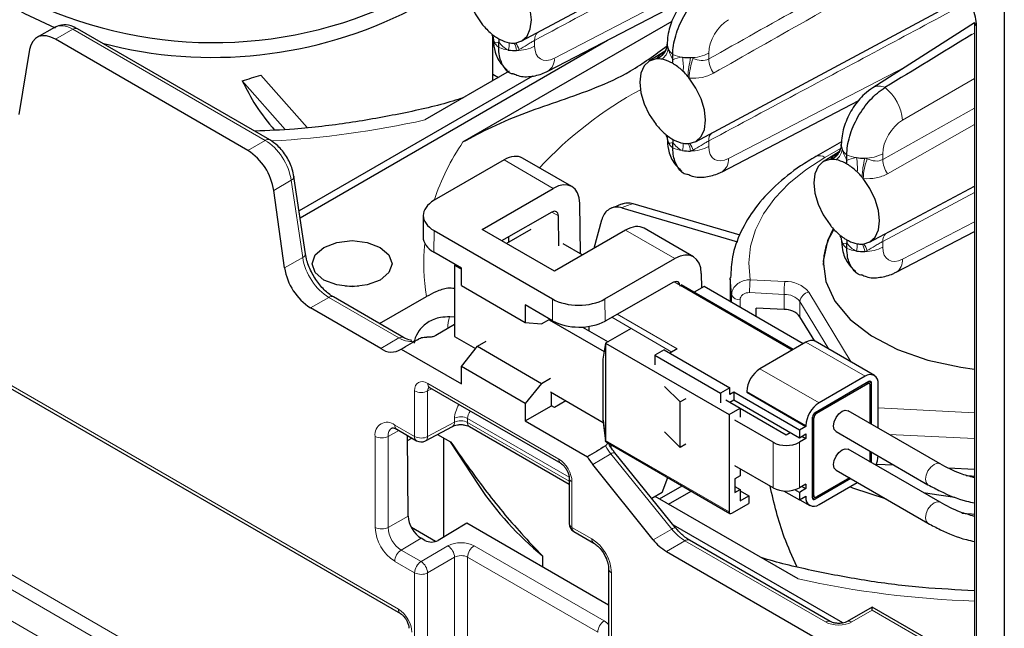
# Paper-space layout 'Blatt4' of a CAD drawing. Header units: millimetres. Extents: x 5 to 418, y 2 to 292.
# Tile 52 of 77: x 256 to 282, y 114 to 131. Entities that reach past the tile are written whole.
import ezdxf

# ---------------------------------------------------------------- set-up
doc = ezdxf.new("R2010")
doc.units = ezdxf.units.MM

psp = doc.layouts.new('Blatt4')

# ---------------------------------------------------------------- linework, layer by layer
at = {"color": 7, "linetype": 'Continuous', "lineweight": 25}
for p, q in [((282.177, 198.812), (282.177, 111.398)), ((269.178, 130.05), (275.891, 133.643)), ((269.896, 129.245), (273.582, 131.155)), ((273.863, 127.346), (280.575, 130.939)), ((256.611, 130.421), (256.143, 130.151)), ((262.412, 127.395), (257.234, 130.384)), ((267.607, 127.339), (273.236, 130.589)), ((281.372, 130.548), (278.638, 128.8)), ((281.372, 130.55), (281.372, 111.91)), ((268.411, 128.987), (268.411, 130.172)), ((261.82, 127.113), (256.643, 130.102)), ((263.224, 125.299), (271.498, 130.075)), ((268.57, 129.886), (268.57, 130.033)), ((273.103, 129.933), (273.105, 129.972)), ((255.946, 129.829), (255.654, 128.081)), ((273.051, 129.783), (272.613, 129.511)), ((273.07, 129.816), (273.081, 129.841)), ((273.255, 129.548), (273.255, 129.695)), ((263.419, 127.727), (262.172, 129.14)), ((269.475, 129.111), (263.197, 125.487)), ((268.854, 129.243), (266.582, 127.931)), ((268.411, 129.165), (268.565, 129.076)), ((262.826, 127.674), (261.665, 128.988)), ((274.58, 126.54), (278.266, 128.451)), ((273.255, 127.182), (273.255, 127.328)), ((277.794, 127.347), (277.101, 126.947)), ((277.788, 127.229), (277.79, 127.268)), ((277.736, 127.078), (277.298, 126.806)), ((277.754, 127.111), (277.765, 127.137)), ((277.94, 126.844), (277.94, 126.99)), ((268.713, 126.856), (266.833, 125.77)), ((270.54, 126.139), (269.211, 126.906)), ((263.367, 124.332), (263.06, 126.409)), ((278.548, 124.642), (281.372, 126.154)), ((262.809, 123.951), (262.516, 126.036)), ((268.123, 124.985), (270.039, 126.09)), ((270.772, 124.333), (270.752, 125.686)), ((272.18, 125.684), (275.061, 124.837)), ((266.54, 125.365), (266.535, 124.78)), ((270.003, 125.454), (268.645, 124.684)), ((270.186, 124.549), (270.18, 125.35)), ((271.883, 125.571), (275, 124.654)), ((271.136, 124.479), (271.346, 125.249)), ((266.833, 124.954), (270.015, 123.117)), ((270.068, 123.862), (268.123, 124.985)), ((269.431, 124.984), (268.777, 124.607)), ((271.983, 124.968), (270.068, 123.862)), ((273.811, 124.251), (272.481, 125.018)), ((279.265, 123.836), (281.372, 124.928)), ((268.832, 124.79), (268.831, 124.638)), ((270.292, 124.61), (270.828, 124.301)), ((277.94, 124.477), (277.94, 124.624)), ((267.564, 123.947), (266.828, 124.372)), ((267.405, 124.039), (267.381, 124.025)), ((267.381, 124.025), (267.564, 123.92)), ((267.381, 124.025), (267.381, 122.106)), ((271.429, 123.117), (273.309, 124.202)), ((267.564, 123.478), (267.564, 123.947)), ((274.022, 123.798), (274.028, 123.413)), ((273.274, 123.566), (271.433, 122.522)), ((276.496, 121.756), (273.483, 123.496)), ((274.838, 123.224), (274.801, 123.683)), ((274.801, 123.657), (274.801, 123.048)), ((267.564, 123.478), (269.284, 122.485)), ((274.098, 123.454), (273.827, 123.297)), ((276.767, 121.913), (274.098, 123.454)), ((266.011, 122.079), (264.122, 123.17)), ((265.365, 122.452), (266.625, 123.18)), ((265.394, 121.783), (263.505, 122.874)), ((269.284, 122.954), (269.284, 122.485)), ((270.019, 122.53), (269.284, 122.954)), ((275.5, 122.644), (275.5, 122.869)), ((276.25, 122.831), (275.5, 122.869)), ((267.381, 122.43), (266.879, 122.136)), ((267.381, 122.627), (267.25, 122.634)), ((269.284, 122.485), (269.723, 122.443)), ((269.723, 122.443), (269.95, 122.57)), ((269.925, 122.556), (271.41, 121.699)), ((277.076, 121.985), (276.678, 122.639)), ((252.639, 122.322), (265.927, 114.651)), ((270.829, 122.361), (271.517, 121.964)), ((271.005, 122.26), (271.005, 122.38)), ((272.136, 122.321), (271.447, 121.923)), ((267.381, 122.106), (267.945, 121.78)), ((267.995, 121.843), (268.229, 121.983)), ((271.447, 121.923), (271.376, 121.494)), ((271.447, 121.923), (274.77, 120.004)), ((271.447, 121.923), (271.447, 119.31)), ((276.838, 121.954), (275.601, 121.239)), ((278.679, 121.06), (277.088, 121.978)), ((265.941, 121.767), (267.564, 120.83)), ((267.564, 121.3), (267.995, 121.843)), ((267.995, 121.843), (269.723, 120.846)), ((273.02, 121.75), (272.772, 121.607)), ((273.02, 121.75), (274.788, 120.729)), ((273.373, 121.77), (273.179, 121.658)), ((271.376, 121.494), (271.376, 119.865)), ((272.772, 121.607), (274.54, 120.586)), ((272.772, 121.607), (272.772, 121.341)), ((267.564, 120.83), (267.564, 121.3)), ((269.284, 120.307), (267.564, 121.3)), ((269.723, 120.846), (269.284, 120.307)), ((269.723, 120.846), (269.961, 120.984)), ((278.535, 120.892), (277.086, 120.055)), ((278.429, 121.035), (277.192, 120.321)), ((278.55, 120.836), (278.494, 120.868)), ((278.606, 119.745), (278.606, 120.851)), ((266.711, 120.731), (270.24, 118.694)), ((269.961, 120.616), (271.384, 119.795)), ((269.99, 120.245), (269.987, 120.602)), ((273.45, 120.344), (273.03, 120.764)), ((274.788, 120.729), (274.54, 120.586)), ((274.54, 120.586), (274.54, 120.321)), ((274.788, 120.545), (274.788, 120.729)), ((274.894, 120.607), (274.788, 120.545)), ((276.662, 119.586), (274.894, 120.607)), ((274.894, 120.607), (274.894, 120.402)), ((275.247, 120.627), (275.247, 120.607)), ((275.247, 120.607), (276.838, 119.688)), ((278.5, 120.831), (277.121, 120.035)), ((278.571, 119.765), (278.571, 120.79)), ((278.783, 119.643), (278.783, 120.831)), ((269.284, 120.307), (269.284, 119.837)), ((270.373, 120.379), (270.068, 120.199)), ((273.603, 120.433), (273.45, 120.344)), ((273.45, 119.12), (273.45, 120.344)), ((274.682, 120.402), (275.071, 120.178)), ((274.788, 120.341), (274.894, 120.402)), ((274.894, 120.402), (276.662, 119.382)), ((269.284, 119.837), (269.99, 120.245)), ((270.068, 120.199), (269.99, 120.245)), ((274.77, 120.004), (275.071, 120.178)), ((275.071, 120.178), (275.071, 119.933)), ((275.071, 120.178), (276.308, 119.463)), ((280.448, 118.682), (277.973, 120.11)), ((269.284, 119.837), (270.957, 118.871)), ((271.377, 119.853), (271.446, 119.29)), ((274.77, 120.004), (274.77, 117.391)), ((275.954, 119.259), (274.929, 119.851)), ((277.015, 117.769), (277.015, 119.933)), ((277.05, 117.83), (277.05, 119.913)), ((265.824, 119.61), (266.357, 119.302)), ((266.601, 119.298), (267.326, 119.689)), ((267.784, 119.682), (270.469, 118.132)), ((273.45, 119.12), (273.03, 119.539)), ((276.308, 119.463), (276.414, 119.525)), ((276.838, 119.688), (276.662, 119.586)), ((276.662, 119.586), (276.662, 119.382)), ((276.838, 119.708), (276.838, 119.688)), ((277.648, 119.547), (280.123, 118.119)), ((266.134, 117.269), (266.118, 119.44)), ((266.119, 119.307), (266.234, 119.373)), ((266.923, 119.472), (267.275, 119.269)), ((267.088, 119.376), (267.088, 116.711)), ((267.263, 119.275), (268.035, 118.095)), ((271.447, 119.29), (271.446, 119.296)), ((271.461, 119.268), (274.791, 117.346)), ((276.662, 119.382), (276.838, 119.484)), ((276.838, 119.361), (276.662, 119.259)), ((276.732, 119.423), (276.838, 119.361)), ((276.838, 119.484), (276.838, 119.361)), ((273.603, 119.208), (273.45, 119.12)), ((280.448, 117.645), (277.973, 119.073)), ((278.571, 118.728), (278.571, 119.015)), ((278.606, 118.708), (278.606, 118.994)), ((273.332, 116.957), (271.695, 118.979)), ((272.728, 116.638), (271.099, 118.665)), ((275.954, 118.035), (274.929, 118.626)), ((275.071, 118.545), (275.071, 118.361)), ((277.648, 118.51), (280.123, 117.082)), ((278.733, 118.674), (279.201, 118.651)), ((280.669, 118.577), (281.372, 118.541)), ((270.469, 118.298), (270.469, 117.073)), ((272.97, 117.912), (273.121, 118.309)), ((275.071, 118.361), (274.929, 118.279)), ((274.929, 118.279), (274.929, 117.912)), ((278.044, 118.282), (277.086, 117.728)), ((278.009, 118.302), (277.121, 117.79)), ((272.898, 117.737), (273.506, 118.087)), ((273.142, 117.596), (273.75, 117.947)), ((274.929, 118.075), (275.071, 117.994)), ((274.929, 117.912), (275.071, 117.994)), ((275.071, 117.994), (275.071, 117.687)), ((275.071, 117.953), (275.3, 117.82)), ((276.237, 117.953), (276.662, 117.708)), ((276.662, 117.912), (276.539, 117.983)), ((276.838, 118.137), (276.662, 118.035)), ((276.838, 118.014), (276.662, 117.912)), ((276.732, 118.075), (276.838, 118.014)), ((276.838, 118.137), (276.838, 118.014)), ((277.192, 117.585), (278.221, 118.18)), ((272.97, 117.912), (272.69, 117.75)), ((276.63, 115.583), (272.783, 117.803)), ((275.071, 117.687), (275.3, 117.82)), ((275.3, 117.82), (275.3, 117.616)), ((276.662, 117.912), (276.662, 117.708)), ((276.662, 117.708), (276.838, 117.81)), ((276.674, 117.715), (276.942, 117.561)), ((276.838, 117.81), (276.838, 117.79)), ((277.015, 117.817), (277.071, 117.785)), ((274.841, 117.351), (275.3, 117.616)), ((266.867, 116.592), (266.219, 116.966)), ((267.71, 117.083), (266.939, 116.622)), ((271.529, 114.878), (267.71, 117.083)), ((277.832, 114.399), (273.273, 117.031)), ((266.585, 116.618), (266.479, 116.68)), ((270.594, 116.856), (271.127, 116.549)), ((277.494, 114.439), (273.706, 116.625)), ((269.75, 116.207), (269.75, 115.906)), ((273.082, 116.325), (282.124, 111.105)), ((271.529, 115.852), (271.529, 113.402)), ((278.623, 114.827), (277.951, 114.439)), ((281.372, 113.24), (278.623, 114.827))]:
    psp.add_line(p, q, dxfattribs=at)
at = {"color": 7, "linetype": 'Continuous', "lineweight": 18}
for p, q in [((270.067, 129.596), (274.832, 132.067)), ((281.431, 130.468), (281.431, 111.829)), ((257.109, 130.371), (256.643, 130.102)), ((262.287, 127.382), (257.109, 130.371)), ((281.372, 130.271), (281.303, 130.227)), ((281.303, 130.227), (281.372, 130.267)), ((269.537, 130.073), (269.537, 129.918)), ((274.222, 129.727), (274.222, 129.572)), ((274.752, 126.892), (279.517, 129.362)), ((281.372, 129.043), (279.436, 127.925)), ((278.906, 126.868), (281.372, 128.252)), ((281.372, 127.811), (279.031, 126.484)), ((261.82, 127.113), (262.287, 127.382)), ((274.222, 127.369), (274.222, 127.214)), ((277.771, 127.165), (277.351, 126.923)), ((278.906, 127.022), (278.906, 126.868)), ((270.039, 126.09), (268.713, 126.856)), ((262.987, 126.308), (262.516, 126.036)), ((263.294, 124.231), (262.987, 126.308)), ((281.372, 125.982), (278.906, 124.664)), ((270.18, 125.35), (270.002, 125.453)), ((279.436, 124.188), (281.372, 125.191)), ((266.833, 124.954), (266.828, 124.372)), ((273.309, 124.202), (271.983, 124.968)), ((278.906, 124.664), (278.906, 124.51)), ((262.809, 123.951), (263.294, 124.231)), ((276.467, 121.739), (273.289, 123.574)), ((275.341, 123.634), (276.272, 123.587)), ((274.838, 123.027), (274.838, 123.224)), ((276.25, 123.239), (275.319, 123.286)), ((276.25, 122.831), (276.25, 123.239)), ((276.914, 123.299), (278.057, 121.419)), ((263.997, 123.157), (263.505, 122.874)), ((265.886, 122.067), (263.997, 123.157)), ((270.019, 122.53), (270.015, 123.117)), ((271.429, 123.117), (271.433, 122.522)), ((275.065, 123.095), (275.065, 122.896)), ((277.458, 121.765), (276.678, 123.047)), ((276.678, 122.639), (276.678, 123.047)), ((271.754, 122.705), (273.373, 121.77)), ((252.588, 122.437), (265.875, 114.766)), ((273.232, 121.688), (271.612, 122.624)), ((265.394, 121.783), (265.886, 122.067)), ((278.429, 121.035), (276.838, 121.954)), ((275.601, 121.239), (277.192, 120.321)), ((266.659, 120.846), (270.188, 118.808)), ((278.5, 120.831), (278.465, 120.851)), ((278.606, 120.851), (278.535, 120.892)), ((266.305, 119.417), (266.305, 120.641)), ((266.766, 120.699), (266.656, 120.64)), ((266.656, 120.64), (266.656, 119.415)), ((276.838, 119.708), (275.247, 120.627)), ((277.086, 120.055), (277.121, 120.035)), ((278.783, 120.186), (281.372, 120.056)), ((266.656, 119.415), (267.382, 119.805)), ((267.382, 119.805), (267.382, 119.905)), ((270.466, 118.324), (267.732, 119.903)), ((267.732, 119.903), (267.732, 119.796)), ((267.732, 119.796), (270.469, 118.216)), ((271.376, 119.865), (271.446, 119.296)), ((277.05, 119.913), (277.015, 119.933)), ((265.881, 119.577), (265.595, 119.418)), ((265.772, 119.725), (266.305, 119.417)), ((265.245, 116.97), (265.245, 119.42)), ((265.595, 119.418), (265.595, 116.969)), ((271.447, 119.31), (274.77, 117.391)), ((275.954, 118.035), (275.954, 119.259)), ((276.662, 119.259), (276.662, 118.035)), ((281.372, 119.358), (279.076, 119.474)), ((271.558, 119.212), (271.546, 119.199)), ((271.595, 119.19), (271.596, 119.121)), ((271.589, 118.948), (271.099, 118.665)), ((273.226, 116.926), (271.589, 118.948)), ((270.542, 118.196), (270.542, 116.971)), ((276.821, 117.8), (276.838, 117.79)), ((277.015, 117.851), (277.05, 117.83)), ((277.015, 117.769), (277.086, 117.728)), ((266.134, 117.269), (265.595, 116.969)), ((270.542, 116.971), (271.075, 116.663)), ((272.728, 116.638), (273.226, 116.926)), ((253.661, 116.735), (266.155, 109.522)), ((266.479, 116.68), (265.946, 116.362)), ((273.581, 116.613), (273.082, 116.325)), ((277.369, 114.426), (273.581, 116.613)), ((266.155, 109.117), (253.487, 116.43)), ((265.946, 116.362), (266.479, 116.054)), ((266.479, 116.054), (267.205, 116.473)), ((267.906, 116.476), (271.41, 114.453)), ((267.382, 116.166), (266.656, 115.747)), ((267.382, 108.613), (267.382, 116.166)), ((271.237, 114.148), (267.732, 116.172)), ((267.732, 116.172), (267.732, 108.612)), ((252.761, 116.012), (266.049, 108.341)), ((266.305, 115.749), (265.772, 116.057)), ((266.305, 108.196), (266.305, 115.749)), ((266.656, 115.747), (266.656, 108.194)), ((271.603, 115.75), (271.603, 113.3)), ((278.623, 114.742), (278.076, 114.426)), ((281.372, 113.155), (278.623, 114.742))]:
    psp.add_line(p, q, dxfattribs=at)
at = {"color": 7, "linetype": 'Continuous', "lineweight": 25, "flags": 128}
for points in [[(268.118, 132.278), (267.937, 132.22), (267.798, 132.09), (267.711, 131.895), (267.681, 131.65), (267.711, 131.37), (267.798, 131.075), (267.937, 130.784), (268.118, 130.517)], [(269.012, 130.001), (269.193, 130.059), (269.332, 130.189), (269.419, 130.384), (269.449, 130.629), (269.419, 130.909), (269.332, 131.204), (269.193, 131.495), (269.012, 131.762)], [(256.642, 130.404), (255.814, 130.787), (255.691, 130.855)], [(256.643, 130.102), (256.52, 130.16), (256.401, 130.192), (256.289, 130.196), (256.188, 130.173), (256.101, 130.123), (256.03, 130.047), (255.978, 129.948), (255.946, 129.829)], [(272.803, 129.574), (272.622, 129.516), (272.483, 129.385), (272.396, 129.191), (272.366, 128.945), (272.396, 128.666), (272.483, 128.37), (272.622, 128.079), (272.803, 127.812)], [(273.696, 127.297), (273.878, 127.354), (274.017, 127.485), (274.104, 127.679), (274.134, 127.925), (274.104, 128.205), (274.017, 128.5), (273.878, 128.791), (273.696, 129.058)], [(277.488, 126.869), (277.306, 126.812), (277.167, 126.681), (277.08, 126.486), (277.05, 126.241), (277.08, 125.961), (277.167, 125.666), (277.306, 125.375), (277.488, 125.108)], [(278.381, 124.592), (278.562, 124.65), (278.701, 124.781), (278.788, 124.975), (278.818, 125.221), (278.788, 125.5), (278.701, 125.796), (278.562, 126.087), (278.381, 126.354)], [(277.574, 125.007), (277.415, 124.679), (277.302, 124.134), (277.37, 123.586), (277.616, 123.056), (278.031, 122.563), (278.601, 122.124), (279.304, 121.754), (280.116, 121.469), (281.007, 121.277), (281.372, 121.229)], [(263.863, 124.504), (264.212, 124.638), (264.623, 124.686), (265.034, 124.638), (265.383, 124.504), (265.616, 124.303), (265.698, 124.065), (265.616, 123.828), (265.383, 123.626), (265.034, 123.492), (264.623, 123.445), (264.212, 123.492), (263.863, 123.626), (263.63, 123.828), (263.548, 124.065), (263.63, 124.303), (263.863, 124.504)], [(264.797, 123.453), (264.623, 123.461), (264.449, 123.453)], [(277.648, 119.547), (277.648, 119.547), (277.598, 119.605), (277.581, 119.696), (277.598, 119.808), (277.648, 119.923), (277.723, 120.023), (277.811, 120.094), (277.898, 120.125), (277.973, 120.11)], [(277.648, 118.51), (277.648, 118.51), (277.598, 118.568), (277.581, 118.659), (277.598, 118.771), (277.648, 118.886), (277.723, 118.986), (277.811, 119.057), (277.898, 119.088), (277.973, 119.073)], [(281.372, 118.34), (281.298, 118.345), (281.154, 118.357)], [(279.007, 117.726), (278.104, 118.027), (278.017, 118.062)], [(280.841, 117.777), (280.175, 117.872), (280.001, 117.903)], [(281.372, 117.319), (281.298, 117.325), (281.033, 117.348)], [(278.623, 114.742), (278.623, 114.778), (278.623, 114.805), (278.623, 114.821), (278.623, 114.827), (278.623, 114.827)]]:
    psp.add_lwpolyline(points, dxfattribs=at)
at = {"color": 7, "linetype": 'Continuous', "lineweight": 18, "flags": 128}
for points in [[(277.351, 126.923), (276.831, 126.587), (276.379, 126.22), (276, 125.826), (275.7, 125.41), (275.481, 124.978), (275.348, 124.534), (275.301, 124.084), (275.341, 123.634)], [(262.987, 126.308), (263.018, 126.329), (263.041, 126.352), (263.056, 126.376), (263.061, 126.4), (263.06, 126.409)], [(263.294, 124.231), (263.325, 124.252), (263.348, 124.275), (263.363, 124.299), (263.368, 124.323), (263.367, 124.332)], [(280.123, 118.119), (280.073, 118.176), (280.056, 118.267), (280.073, 118.379), (280.123, 118.494), (280.197, 118.595), (280.285, 118.665), (280.373, 118.696), (280.448, 118.682), (280.449, 118.681)], [(280.123, 117.082), (280.073, 117.139), (280.056, 117.23), (280.073, 117.342), (280.123, 117.457), (280.197, 117.558), (280.285, 117.628), (280.373, 117.659), (280.448, 117.645), (280.449, 117.644)]]:
    psp.add_lwpolyline(points, dxfattribs=at)
at = {"color": 7, "linetype": 'Continuous', "lineweight": 25}
for centre, radius, start, end in [((260.892, 141.567), 11.555, 245.0626, 297.4229), ((260.873, 141.34), 11.725, 255.3278, 297.0987), ((269.689, 131.769), 2.009, 218.5742, 220.0953), ((269.587, 131.681), 1.874, 220.0477, 225.8217), ((281.468, 130.557), 0.0962, 184.1596, 247.1613), ((269.341, 131.42), 1.516, 225.5941, 237.1599), ((268.682, 130.147), 0.262, 176.3402, 205.1674), ((269.017, 130.859), 0.866, 242.019, 258.8274), ((268.961, 130.598), 0.599, 259.2628, 271.6172), ((268.961, 130.514), 0.516, 271.8752, 275.6412), ((273.367, 129.955), 0.262, 176.3392, 205.1679), ((269.02, 131.077), 1.278, 261.3872, 271.3694), ((273.705, 130.886), 1.278, 261.3874, 271.3694), ((272.853, 129.065), 0.511, 91.8527, 95.6505), ((272.854, 128.977), 0.599, 79.2602, 91.62), ((272.798, 128.716), 0.866, 62.0179, 78.8284), ((272.474, 128.155), 1.515, 45.5936, 57.1603), ((272.228, 127.894), 1.874, 40.0471, 45.8223), ((272.135, 127.813), 1.997, 38.5716, 40.1015), ((274.372, 129.064), 2.007, 218.5738, 220.0963), ((274.271, 128.977), 1.874, 220.0475, 225.8219), ((274.026, 128.716), 1.516, 225.594, 237.1599), ((273.367, 127.442), 0.262, 176.3392, 205.1679), ((273.702, 128.155), 0.866, 242.0191, 258.8272), ((273.646, 127.893), 0.599, 259.263, 271.6173), ((273.646, 127.81), 0.516, 271.8752, 275.6412), ((278.051, 127.251), 0.262, 176.3395, 205.1687), ((260.97, 125.8), 1.564, 8.6902, 57.0934), ((273.705, 128.373), 1.278, 261.3874, 271.3694), ((277.538, 126.36), 0.512, 91.8575, 95.6486), ((277.538, 126.273), 0.599, 79.2607, 91.6189), ((277.482, 126.011), 0.866, 62.0179, 78.8284), ((277.158, 125.45), 1.515, 45.5936, 57.1604), ((278.39, 128.182), 1.278, 261.3877, 271.3691), ((276.913, 125.189), 1.874, 40.0471, 45.8223), ((276.819, 125.108), 1.997, 38.5716, 40.1015), ((279.06, 126.362), 2.011, 218.5746, 220.0943), ((279.115, 124.009), 1.814, 147.246, 179.5121), ((278.956, 126.273), 1.874, 220.048, 225.8217), ((278.71, 126.011), 1.516, 225.594, 237.1599), ((278.051, 124.738), 0.262, 176.3395, 205.1687), ((278.387, 125.45), 0.866, 242.019, 258.8272), ((278.33, 125.189), 0.599, 259.263, 271.6173), ((278.33, 125.105), 0.516, 271.8752, 275.6412), ((278.39, 125.669), 1.278, 261.3877, 271.3691), ((264.355, 124.187), 1.564, 188.6903, 237.0934), ((276.268, 122.297), 0.534, 39.8117, 91.8974), ((276.985, 121.749), 0.251, 65.6934, 125.6181), ((265.68, 122.161), 0.473, 232.9405, 303.577), ((276.015, 120.592), 0.768, 122.6052, 177.3946), ((278.567, 120.866), 0.218, 350.786, 129.2038), ((278.528, 120.797), 0.0437, 350.7873, 129.2001), ((278.563, 120.858), 0.0437, 350.7865, 129.2046), ((277.606, 119.674), 0.768, 122.6052, 177.3946), ((277.169, 119.926), 0.154, 122.6048, 177.3945), ((277.204, 119.906), 0.154, 122.607, 177.3936), ((266.482, 119.519), 0.25, 240.0027, 298.2656), ((276.308, 119.942), 0.769, 242.6097, 297.3904), ((272.421, 119.726), 1.695, 210.2751, 218.7365), ((278.079, 118.937), 0.705, 335.3275, 356.4169), ((275.152, 122.833), 8.549, 213.6535, 230.8102), ((276.308, 118.717), 0.769, 242.6097, 297.3904), ((277.054, 117.755), 0.218, 170.7857, 309.2041), ((277.058, 117.762), 0.0437, 170.7873, 309.2002), ((277.094, 117.823), 0.0437, 170.7857, 309.2019), ((274.813, 117.384), 0.0437, 170.7832, 309.2044), ((270.719, 117.073), 0.25, 180, 240.0027), ((273.754, 117.439), 1.302, 217.9789, 238.8936)]:
    psp.add_arc(centre, radius, start, end, dxfattribs=at)
at = {"color": 7, "linetype": 'Continuous', "lineweight": 18}
for centre, radius, start, end in [((257.182, 130.275), 0.12, 64.1447, 127.1682), ((268.052, 130.018), 0.393, 2.5167, 31.8565), ((269.799, 130.095), 0.263, 133.7759, 184.8419), ((268.81, 130.215), 0.407, 206.1668, 233.8723), ((268.981, 130.855), 1.053, 247.041, 261.6922), ((268.34, 129.964), 0.511, 342.933, 5.0689), ((268.409, 129.708), 0.648, 8.1039, 26.663), ((268.301, 129.532), 0.867, 19.8339, 32.8729), ((269.045, 130.881), 1.081, 270.3271, 297.0844), ((272.66, 129.986), 0.446, 293.3457, 353.2383), ((269.684, 129.565), 0.384, 303.4364, 4.6996), ((272.649, 130.012), 0.464, 289.3955, 335.0393), ((272.722, 129.897), 0.411, 306.2808, 352.5882), ((273.495, 130.023), 0.407, 206.1669, 233.8721), ((273.666, 130.664), 1.053, 247.041, 261.6921), ((272.045, 129.351), 1.494, 355.637, 10.4643), ((276.882, 128.898), 3.226, 167.2829, 176.4273), ((275.317, 129.012), 1.621, 159.182, 178.3645), ((273.729, 130.689), 1.081, 270.3271, 297.0842), ((274.988, 129.61), 0.767, 182.8054, 213.276), ((278.804, 128.493), 0.349, 62.4687, 118.4184), ((278.213, 127.834), 1.227, 4.2328, 52.1423), ((277.57, 119.239), 10.831, 118.622, 136.8678), ((261.029, 153.087), 25.761, 273.1927, 282.4473), ((272.737, 127.314), 0.393, 2.5164, 31.8572), ((274.484, 127.391), 0.263, 133.7771, 184.8415), ((262.359, 127.287), 0.12, 64.0633, 127.226), ((272.923, 123.73), 6.425, 145.8213, 161.4969), ((273.495, 127.51), 0.407, 206.1669, 233.8721), ((273.025, 127.259), 0.511, 342.9338, 5.0681), ((273.094, 127.004), 0.648, 8.1034, 26.6632), ((272.986, 126.828), 0.867, 19.8315, 32.8753), ((273.729, 128.177), 1.081, 270.3271, 297.0842), ((277.344, 127.281), 0.446, 293.3451, 353.2385), ((273.666, 128.151), 1.053, 247.041, 261.6921), ((277.205, 126.728), 0.243, 53.2554, 115.4484), ((277.333, 127.308), 0.464, 289.3955, 335.0393), ((277.407, 127.193), 0.411, 306.2813, 352.5877), ((278.18, 127.319), 0.407, 206.1665, 233.8725), ((278.35, 127.96), 1.053, 247.041, 261.6921), ((278.414, 127.985), 1.081, 270.3269, 297.0846), ((274.369, 126.861), 0.384, 303.4362, 4.6998), ((276.729, 126.647), 1.494, 355.637, 10.4643), ((281.566, 126.194), 3.225, 167.2826, 176.4276), ((280.002, 126.307), 1.621, 159.182, 178.3645), ((279.673, 126.905), 0.767, 182.8061, 213.2753), ((277.421, 124.609), 0.393, 2.5168, 31.8568), ((279.169, 124.686), 0.263, 133.7774, 184.8405), ((271.822, 124.065), 5.271, 174.0594, 189.6611), ((278.18, 124.806), 0.407, 206.1665, 233.8725), ((277.709, 124.555), 0.511, 342.9338, 5.0681), ((277.779, 124.3), 0.648, 8.1029, 26.6643), ((277.67, 124.123), 0.868, 19.8363, 32.8705), ((278.35, 125.447), 1.053, 247.041, 261.6921), ((278.414, 125.472), 1.081, 270.3269, 297.0846), ((279.054, 124.156), 0.384, 303.4365, 4.6995), ((278.099, 123.287), 2.78, 172.8219, 180.0107), ((279.03, 123.24), 2.78, 172.8219, 180.0107), ((276.298, 122.786), 0.802, 39.812, 91.8971), ((275.043, 123.319), 0.225, 204.8824, 275.7544), ((276.268, 122.705), 0.534, 39.8117, 91.8974), ((276.961, 123.019), 0.284, 99.4457, 174.32), ((264.069, 123.062), 0.12, 64.0805, 127.2296), ((268.027, 122.361), 0.824, 160.6088, 182.3842), ((265.958, 121.972), 0.119, 62.7101, 127.3629), ((266.778, 120.831), 0.12, 172.7889, 235.8989), ((266.482, 120.984), 0.385, 242.6564, 296.7664), ((265.566, 119.472), 0.326, 50.7968, 189.2139), ((267.257, 119.793), 0.125, 303.6653, 5.5215), ((267.555, 119.561), 0.385, 62.6566, 116.7661), ((267.855, 119.783), 0.124, 173.7719, 234.9159), ((265.837, 119.445), 0.244, 124.393, 186.3514), ((265.895, 119.711), 0.123, 173.7394, 234.9484), ((265.422, 119.762), 0.385, 242.6565, 296.7661), ((266.482, 119.759), 0.385, 242.6564, 296.7664), ((266.428, 119.403), 0.123, 173.7394, 234.9484), ((266.531, 119.403), 0.125, 303.6625, 5.5255), ((271.675, 118.853), 0.127, 80.9173, 132.2845), ((270.308, 118.793), 0.12, 172.8229, 235.758), ((270.595, 118.311), 0.127, 186.7955, 245.4734), ((266.39, 117.023), 1.146, 182.6055, 237.3945), ((265.422, 117.313), 0.385, 242.6565, 296.7661), ((266.356, 117.003), 0.762, 182.6054, 237.3946), ((270.592, 117.084), 0.123, 185.0815, 246.2385), ((270.665, 116.957), 0.123, 173.7394, 234.9484), ((273.312, 116.832), 0.127, 80.913, 132.2888), ((270.458, 115.698), 1.146, 2.6056, 57.3944), ((271.196, 116.649), 0.122, 173.1992, 234.836), ((273.654, 116.514), 0.123, 65.0289, 126.2812), ((266.157, 116.039), 0.385, 123.2297, 177.3476), ((266.986, 116.142), 0.396, 3.5224, 56.4776), ((268.117, 116.154), 0.385, 123.2297, 177.3477), ((266.69, 115.731), 0.385, 123.2297, 177.3476), ((266.26, 115.723), 0.396, 3.5221, 56.4779), ((271.655, 115.865), 0.127, 186.9115, 245.4639), ((266.482, 116.091), 0.385, 242.6564, 296.7664), ((282.224, 141.019), 26.044, 257.5955, 268.1255), ((266.001, 114.754), 0.127, 174.5224, 233.3126), ((271.621, 114.131), 0.385, 123.2297, 177.3477), ((277.442, 114.323), 0.127, 66.7621, 125.4965), ((278.002, 114.323), 0.126, 54.4937, 113.3439)]:
    psp.add_arc(centre, radius, start, end, dxfattribs=at)
for centre, major_axis, ratio, start_param, end_param in [((257.114, 129.557), (-0.505, 0.863), 0.573591, 5.494638, 6.279955), ((274.766, 130.025), (0.39, 0.641), 0.592292, 0.825291, 2.369907), ((270.081, 130.216), (0.39, 0.641), 0.592292, 2.369907, 3.914523), ((279.45, 127.321), (0.39, 0.641), 0.592292, 0.825291, 2.369907), ((262.291, 126.568), (-0.505, 0.863), 0.573591, 4.098375, 5.494638), ((274.766, 127.512), (0.39, 0.641), 0.592292, 2.369907, 3.914523), ((282.363, 121.619), (12.987, -1.587), 0.365166, 2.515302, 2.55301), ((279.45, 124.808), (0.39, 0.641), 0.592292, 2.369907, 3.914523), ((263.989, 123.97), (-0.508, 0.861), 0.571051, 0.954675, 2.350939), ((265.878, 122.879), (-0.508, 0.861), 0.571051, 2.350939, 3.030854), ((266.659, 120.437), (-0.25, 0.433), 0.577206, 5.498021, 7.068512), ((266.836, 120.539), (-0.132, 0.213), 0.576506, 6.236461, 7.051126), ((267.741, 120.105), (0.257, 0.429), 0.587369, 1.526019, 2.36515), ((267.915, 120.001), (0.132, 0.213), 0.597161, 1.4693, 2.374822), ((267.555, 119.701), (0.25, -0.007), 0.556803, 0.801667, 2.35501), ((271.936, 119.447), (-0.508, 0.861), 0.571051, 1.566455, 1.82734), ((270.188, 118.4), (-0.25, 0.433), 0.577557, 3.927224, 5.497716), ((273.573, 117.425), (-0.508, 0.861), 0.571051, 1.82734, 2.350939), ((267.552, 116.265), (0.5, 0.008), 0.587275, 0.776363, 2.329706), ((267.555, 116.062), (0.25, 0.008), 0.597067, 0.766692, 2.320035), ((265.875, 114.358), (-0.25, 0.433), 0.577557, 3.927224, 5.497716), ((271.057, 114.242), (0.5, 0.008), 0.587275, 0.323626, 0.776363), ((277.722, 114.63), (0.5, 0), 0.577332, 3.927029, 5.497749)]:
    psp.add_ellipse(centre, major_axis=major_axis, ratio=ratio, start_param=start_param, end_param=end_param, dxfattribs=at)
at = {"color": 7, "linetype": 'Continuous', "lineweight": 25}
for centre, major_axis, ratio, start_param, end_param in [((281.317, 129.623), (20.258, 12.315), 0.022083, 1.558058, 1.673678), ((260.911, 133.928), (7.305, 2.675), 0.634764, 4.584834, 4.652957), ((268.707, 126.043), (0.506, 0.862), 0.572322, 0.004289, 0.789605), ((270.045, 125.27), (0.493, 0.87), 0.582397, 5.501992, 7.064061), ((267.54, 125.362), (1, 0), 0.577288, 2.356233, 3.927029), ((270.003, 125.248), (0.123, 0.217), 0.582397, 5.493265, 7.055335), ((271.977, 124.155), (0.506, 0.862), 0.572322, 0.004289, 0.789605), ((267.535, 124.773), (1, -0.008), 0.572271, 3.141555, 3.931354), ((273.315, 123.382), (0.493, 0.87), 0.582397, 5.501992, 7.064061), ((273.274, 123.36), (0.123, 0.217), 0.582397, 5.493265, 7.055335), ((270.722, 123.525), (1, 0), 0.577288, 3.927029, 5.497825), ((270.726, 122.931), (1, -0.008), 0.572184, 3.931277, 5.502073), ((316.733, 152.237), (81.029, 47.59), 0.007557, 4.030482, 4.03825), ((265.878, 122.879), (-0.508, 0.861), 0.571051, 3.136255, 3.243308), ((271.426, 119.403), (-0.015, 0.124), 0.105702, 3.654634, 3.847394), ((329.288, 152.556), (81.029, 47.59), 0.007557, 2.361397, 2.369971), ((266.476, 117.072), (-0.244, 0.416), 0.572322, 0.781343, 2.351987), ((266.762, 116.724), (0.25, 0.004), 0.587232, 3.918075, 5.488795)]:
    psp.add_ellipse(centre, major_axis=major_axis, ratio=ratio, start_param=start_param, end_param=end_param, dxfattribs=at)
at = {"color": 7, "linetype": 'Continuous', "lineweight": 18}
for points, knots in [([(281.372, 136.406), (278.261, 134.739), (274.316, 132.626), (270.371, 130.518), (269.537, 130.073)], [0, 0, 0, 0, 0.788708, 1, 1, 1, 1]), ([(274.222, 129.572), (275.055, 130.04), (277.217, 131.254), (279.378, 132.464), (280.706, 133.208)], [0, 0, 0, 0, 0.38564, 1, 1, 1, 1]), ([(280.706, 132.784), (279.418, 132.057), (277.297, 130.861), (275.178, 129.66), (274.346, 129.189)], [0, 0, 0, 0, 0.607625, 1, 1, 1, 1]), ([(281.144, 131.072), (279.67, 130.282), (277.363, 129.047), (275.055, 127.814), (274.222, 127.369)], [0, 0, 0, 0, 0.638743, 1, 1, 1, 1]), ([(269.537, 130.073), (269.506, 130.057), (269.474, 130.038), (269.405, 129.998), (269.369, 129.976), (269.262, 129.91), (269.19, 129.866), (269.117, 129.826)], [0, 0, 0, 0, 0.25, 0.25, 0.5, 0.5, 1, 1, 1, 1]), ([(272.803, 129.574), (272.809, 129.581), (272.847, 129.626), (272.914, 129.682), (273.01, 129.744), (273.035, 129.76)], [0, 0, 0, 0, 0.119849, 0.776492, 1, 1, 1, 1]), ([(273.802, 129.588), (273.875, 129.56), (273.947, 129.539), (274.089, 129.526), (274.16, 129.537), (274.222, 129.572)], [0, 0, 0, 0, 0.5, 0.5, 1, 1, 1, 1]), ([(274.346, 129.189), (274.253, 129.136), (274.151, 129.099), (273.932, 129.057), (273.816, 129.052), (273.696, 129.058)], [0, 0, 0, 0, 0.5, 0.5, 1, 1, 1, 1]), ([(274.222, 127.369), (274.191, 127.352), (274.158, 127.334), (274.09, 127.293), (274.054, 127.271), (273.947, 127.205), (273.875, 127.161), (273.802, 127.122)], [0, 0, 0, 0, 0.25, 0.25, 0.5, 0.5, 1, 1, 1, 1]), ([(277.488, 126.869), (277.493, 126.876), (277.532, 126.922), (277.599, 126.978), (277.695, 127.04), (277.719, 127.055)], [0, 0, 0, 0, 0.119849, 0.776491, 1, 1, 1, 1]), ([(278.486, 126.884), (278.559, 126.855), (278.631, 126.834), (278.774, 126.822), (278.844, 126.833), (278.906, 126.868)], [0, 0, 0, 0, 0.5, 0.5, 1, 1, 1, 1]), ([(279.031, 126.484), (278.937, 126.431), (278.836, 126.395), (278.616, 126.353), (278.501, 126.347), (278.381, 126.354)], [0, 0, 0, 0, 0.5, 0.5, 1, 1, 1, 1]), ([(278.906, 124.664), (278.875, 124.648), (278.843, 124.63), (278.774, 124.589), (278.739, 124.567), (278.631, 124.501), (278.559, 124.457), (278.486, 124.418)], [0, 0, 0, 0, 0.25, 0.25, 0.5, 0.5, 1, 1, 1, 1]), ([(274.838, 123.224), (274.844, 123.27), (274.855, 123.362), (274.941, 123.484), (275.067, 123.576), (275.209, 123.627), (275.303, 123.632), (275.341, 123.634)], [0, 0, 0, 0, 0.213215, 0.426464, 0.640318, 0.855139, 1, 1, 1, 1]), ([(275.319, 123.286), (275.29, 123.286), (275.232, 123.284), (275.155, 123.252), (275.098, 123.201), (275.069, 123.146), (275.066, 123.109), (275.065, 123.095)], [0, 0, 0, 0, 0.2197511, 0.4395765, 0.6573266, 0.8712391, 1, 1, 1, 1])]:
    psp.add_open_spline(points, degree=3, knots=knots, dxfattribs=at)
at = {"color": 7, "linetype": 'Continuous', "lineweight": 25}
for points, knots in [([(273.954, 131.505), (273.877, 131.449), (273.679, 131.306), (273.412, 130.98), (273.196, 130.549), (273.112, 130.196), (273.106, 130.001), (273.105, 129.955)], [0, 0, 0, 0, 0.159013, 0.411873, 0.670951, 0.92152, 1, 1, 1, 1]), ([(273.255, 129.695), (273.255, 129.774), (273.262, 129.855), (273.287, 130.023), (273.307, 130.111), (273.358, 130.286), (273.389, 130.373), (273.463, 130.547), (273.506, 130.634), (273.601, 130.8), (273.652, 130.881), (273.764, 131.035), (273.824, 131.108), (274.009, 131.31), (274.144, 131.424), (274.281, 131.507)], [0, 0, 0, 0, 0.125, 0.125, 0.25, 0.25, 0.375, 0.375, 0.5, 0.5, 0.625, 0.625, 0.75, 0.75, 1, 1, 1, 1]), ([(281.431, 130.468), (281.431, 130.615), (281.388, 130.78), (281.271, 131.103), (281.196, 131.264), (281.121, 131.423)], [0, 0, 0, 0, 0.5, 0.5, 1, 1, 1, 1]), ([(257.234, 130.384), (257.177, 130.412), (257.038, 130.48), (256.825, 130.509), (256.694, 130.451), (256.64, 130.427)], [0, 0, 0, 0, 0.297598, 0.715389, 1, 1, 1, 1]), ([(268.383, 130.224), (268.39, 130.214), (268.414, 130.183), (268.42, 130.141), (268.42, 130.143), (268.42, 130.143)], [0, 0, 0, 0, 0.244895, 0.778693, 1, 1, 1, 1]), ([(268.42, 130.146), (268.427, 130.045), (268.441, 129.817), (268.563, 129.497), (268.733, 129.335), (268.81, 129.263)], [0, 0, 0, 0, 0.303832, 0.686795, 1, 1, 1, 1]), ([(267.607, 127.339), (267.866, 127.478), (268.755, 127.954), (269.939, 128.354), (271.173, 128.785), (272.133, 129.215), (272.774, 129.686), (273.101, 129.927)], [0, 0, 0, 0, 0.140098, 0.481034, 0.650945, 0.821878, 1, 1, 1, 1]), ([(268.961, 129.168), (268.956, 129.168), (268.849, 129.178), (268.706, 129.339), (268.585, 129.596), (268.574, 129.808), (268.57, 129.886)], [0, 0, 0, 0, 0.016728, 0.39681, 0.77696, 1, 1, 1, 1]), ([(273.104, 129.95), (273.104, 129.935), (273.101, 129.898), (273.08, 129.847), (273.067, 129.817)], [0, 0, 0, 0, 0.416019, 1, 1, 1, 1]), ([(273.072, 129.843), (273.067, 129.824), (273.055, 129.773), (273.021, 129.743), (273.024, 129.745), (273.024, 129.745)], [0, 0, 0, 0, 0.298923, 0.777573, 1, 1, 1, 1]), ([(268.969, 129.181), (269.009, 129.16), (269.161, 129.084), (269.464, 129.094), (269.73, 129.163), (269.868, 129.231), (269.896, 129.245)], [0, 0, 0, 0, 0.140062, 0.524209, 0.90346, 1, 1, 1, 1]), ([(261.665, 128.988), (261.781, 128.761), (262.026, 128.281), (262.36, 127.873), (262.537, 127.658)], [0, 0, 0, 0, 0.472782, 1, 1, 1, 1]), ([(278.638, 128.8), (278.562, 128.745), (278.363, 128.602), (278.097, 128.276), (277.88, 127.845), (277.796, 127.491), (277.791, 127.297), (277.789, 127.25)], [0, 0, 0, 0, 0.1590134, 0.4118728, 0.6709512, 0.9215202, 1, 1, 1, 1]), ([(277.94, 126.99), (277.94, 127.069), (277.946, 127.151), (277.972, 127.319), (277.992, 127.406), (278.043, 127.581), (278.074, 127.669), (278.148, 127.842), (278.191, 127.929), (278.285, 128.096), (278.337, 128.176), (278.448, 128.331), (278.508, 128.404), (278.694, 128.605), (278.829, 128.719), (278.966, 128.803)], [0, 0, 0, 0, 0.125, 0.125, 0.25, 0.25, 0.375, 0.375, 0.5, 0.5, 0.625, 0.625, 0.75, 0.75, 1, 1, 1, 1]), ([(267.616, 128.528), (267.524, 128.499), (267.002, 128.331), (265.976, 128.099), (264.551, 127.843), (263.219, 127.683), (262.363, 127.645), (262.007, 127.629)], [0, 0, 0, 0, 0.054063, 0.308091, 0.562681, 0.817712, 1, 1, 1, 1]), ([(273.068, 127.52), (273.075, 127.51), (273.098, 127.478), (273.104, 127.436), (273.104, 127.438), (273.104, 127.439)], [0, 0, 0, 0, 0.244896, 0.778694, 1, 1, 1, 1]), ([(263.06, 126.409), (263.047, 126.475), (263.011, 126.656), (262.869, 126.953), (262.651, 127.231), (262.484, 127.345), (262.412, 127.395)], [0, 0, 0, 0, 0.169241, 0.469204, 0.771017, 1, 1, 1, 1]), ([(273.105, 127.442), (273.111, 127.341), (273.126, 127.112), (273.248, 126.792), (273.418, 126.631), (273.494, 126.558)], [0, 0, 0, 0, 0.303833, 0.686795, 1, 1, 1, 1]), ([(277.789, 127.246), (277.788, 127.23), (277.786, 127.193), (277.764, 127.143), (277.752, 127.113)], [0, 0, 0, 0, 0.416018, 1, 1, 1, 1]), ([(273.645, 126.463), (273.641, 126.464), (273.534, 126.473), (273.391, 126.635), (273.27, 126.892), (273.259, 127.103), (273.255, 127.182)], [0, 0, 0, 0, 0.016728, 0.39681, 0.77696, 1, 1, 1, 1]), ([(277.101, 126.947), (276.964, 126.864), (276.567, 126.624), (276, 126.172), (275.456, 125.578), (275.068, 124.933), (274.839, 124.295), (274.821, 123.875), (274.812, 123.687)], [0, 0, 0, 0, 0.100009, 0.289557, 0.479102, 0.666855, 0.850956, 1, 1, 1, 1]), ([(277.756, 127.139), (277.751, 127.119), (277.739, 127.068), (277.706, 127.039), (277.708, 127.04), (277.709, 127.041)], [0, 0, 0, 0, 0.298922, 0.777572, 1, 1, 1, 1]), ([(273.653, 126.476), (273.694, 126.456), (273.845, 126.379), (274.148, 126.39), (274.415, 126.458), (274.553, 126.526), (274.58, 126.54)], [0, 0, 0, 0, 0.140062, 0.524209, 0.90346, 1, 1, 1, 1]), ([(271.911, 125.677), (271.891, 125.67), (271.787, 125.632), (271.686, 125.592), (271.605, 125.56)], [0, 0, 0, 0, 0.191179, 1, 1, 1, 1]), ([(271.913, 125.672), (271.926, 125.679), (271.985, 125.708), (272.08, 125.707), (272.156, 125.69), (272.18, 125.684)], [0, 0, 0, 0, 0.157537, 0.733549, 1, 1, 1, 1]), ([(271.883, 125.571), (271.831, 125.581), (271.726, 125.6), (271.575, 125.557), (271.449, 125.464), (271.376, 125.351), (271.353, 125.274), (271.346, 125.249)], [0, 0, 0, 0, 0.223626, 0.44722, 0.671411, 0.895137, 1, 1, 1, 1]), ([(277.752, 124.816), (277.76, 124.806), (277.783, 124.774), (277.789, 124.732), (277.789, 124.734), (277.789, 124.735)], [0, 0, 0, 0, 0.244896, 0.778694, 1, 1, 1, 1]), ([(277.789, 124.737), (277.796, 124.636), (277.811, 124.408), (277.933, 124.088), (278.103, 123.927), (278.179, 123.854)], [0, 0, 0, 0, 0.303833, 0.686795, 1, 1, 1, 1]), ([(264.122, 123.17), (264.078, 123.198), (263.956, 123.276), (263.746, 123.486), (263.537, 123.799), (263.412, 124.101), (263.379, 124.271), (263.367, 124.332)], [0, 0, 0, 0, 0.130469, 0.364794, 0.610068, 0.859294, 1, 1, 1, 1]), ([(278.33, 123.759), (278.326, 123.759), (278.219, 123.769), (278.076, 123.93), (277.954, 124.187), (277.944, 124.399), (277.94, 124.477)], [0, 0, 0, 0, 0.016728, 0.39681, 0.77696, 1, 1, 1, 1]), ([(278.338, 123.772), (278.378, 123.751), (278.53, 123.675), (278.833, 123.685), (279.099, 123.754), (279.237, 123.822), (279.265, 123.836)], [0, 0, 0, 0, 0.140062, 0.524209, 0.90346, 1, 1, 1, 1]), ([(267.381, 123.397), (267.321, 123.403), (267.167, 123.417), (266.904, 123.325), (266.71, 123.224), (266.625, 123.18)], [0, 0, 0, 0, 0.262265, 0.675946, 1, 1, 1, 1]), ([(267.25, 122.634), (267.168, 122.632), (266.96, 122.629), (266.662, 122.508), (266.424, 122.283), (266.31, 122.074), (266.298, 121.95), (266.295, 121.925)], [0, 0, 0, 0, 0.1842, 0.465834, 0.70868, 0.940714, 1, 1, 1, 1]), ([(266.234, 121.999), (266.181, 122.009), (266.113, 122.023), (266.029, 122.069), (266.011, 122.079)], [0, 0, 0, 0, 0.782735, 1, 1, 1, 1]), ([(266.433, 122.052), (266.452, 122.06), (266.49, 122.078), (266.563, 122.089), (266.612, 122.087), (266.637, 122.086)], [0, 0, 0, 0, 0.328847, 0.656325, 1, 1, 1, 1]), ([(266.879, 122.136), (266.853, 122.123), (266.802, 122.098), (266.714, 122.083), (266.659, 122.085), (266.637, 122.086)], [0, 0, 0, 0, 0.376159, 0.752587, 1, 1, 1, 1]), ([(266.678, 120.745), (266.679, 120.746), (266.68, 120.746), (266.701, 120.736), (266.711, 120.731)], [0, 0, 0, 0, 0.52578, 1, 1, 1, 1]), ([(265.701, 119.647), (265.701, 119.647), (265.703, 119.649), (265.71, 119.653), (265.776, 119.636), (265.815, 119.615), (265.824, 119.61)], [0, 0, 0, 0, 0.0132499, 0.5266508, 0.8974624, 1, 1, 1, 1]), ([(267.326, 119.689), (267.343, 119.697), (267.378, 119.713), (267.461, 119.732), (267.559, 119.738), (267.657, 119.728), (267.737, 119.706), (267.769, 119.689), (267.784, 119.682)], [0, 0, 0, 0, 0.156504, 0.321511, 0.502704, 0.692822, 0.861529, 1, 1, 1, 1]), ([(267.275, 119.269), (267.576, 118.841), (268.181, 117.981), (269.018, 116.961), (269.559, 116.403), (269.75, 116.207)], [0, 0, 0, 0, 0.390668, 0.78577, 1, 1, 1, 1]), ([(271.495, 119.248), (271.495, 119.237), (271.495, 119.213), (271.473, 119.182), (271.45, 119.167), (271.442, 119.161)], [0, 0, 0, 0, 0.346549, 0.756466, 1, 1, 1, 1]), ([(271.461, 119.269), (271.456, 119.271), (271.451, 119.274), (271.45, 119.279), (271.45, 119.279)], [0, 0, 0, 0, 0.97561, 1, 1, 1, 1]), ([(271.695, 118.979), (271.675, 119.005), (271.614, 119.081), (271.564, 119.169), (271.53, 119.228)], [0, 0, 0, 0, 0.32832, 1, 1, 1, 1]), ([(270.24, 118.694), (270.256, 118.684), (270.287, 118.663), (270.345, 118.603), (270.401, 118.523), (270.444, 118.431), (270.466, 118.349), (270.468, 118.313), (270.469, 118.298)], [0, 0, 0, 0, 0.154843, 0.318026, 0.496624, 0.684089, 0.869734, 1, 1, 1, 1]), ([(281.372, 118.304), (281.245, 118.34), (280.9, 118.438), (280.623, 118.587), (280.448, 118.682)], [0, 0, 0, 0, 0.368642, 1, 1, 1, 1]), ([(276.594, 115.917), (276.474, 116.178), (276.153, 116.879), (275.982, 117.617), (275.875, 118.08)], [0, 0, 0, 0, 0.373141, 1, 1, 1, 1]), ([(280.123, 118.119), (280.233, 118.06), (280.549, 117.89), (280.969, 117.717), (281.3, 117.644), (281.372, 117.628)], [0, 0, 0, 0, 0.293071, 0.846093, 1, 1, 1, 1]), ([(281.372, 117.267), (281.245, 117.303), (280.9, 117.401), (280.623, 117.55), (280.448, 117.645)], [0, 0, 0, 0, 0.368642, 1, 1, 1, 1]), ([(273.706, 116.625), (273.675, 116.645), (273.566, 116.712), (273.436, 116.833), (273.347, 116.939), (273.332, 116.957)], [0, 0, 0, 0, 0.2486095, 0.8701907, 1, 1, 1, 1]), ([(280.123, 117.082), (280.233, 117.023), (280.549, 116.853), (280.969, 116.68), (281.3, 116.607), (281.372, 116.591)], [0, 0, 0, 0, 0.293071, 0.846093, 1, 1, 1, 1]), ([(271.127, 116.549), (271.155, 116.53), (271.22, 116.488), (271.329, 116.373), (271.433, 116.215), (271.503, 116.045), (271.528, 115.921), (271.529, 115.866), (271.529, 115.852)], [0, 0, 0, 0, 0.147846, 0.3371706, 0.5392028, 0.7466708, 0.9328645, 1, 1, 1, 1]), ([(281.372, 115.267), (280.904, 115.291), (279.936, 115.339), (278.496, 115.518), (277.076, 115.786), (276.11, 116.008), (275.646, 116.159), (275.611, 116.171)], [0, 0, 0, 0, 0.23375, 0.48279, 0.731475, 0.979656, 1, 1, 1, 1]), ([(265.927, 114.651), (265.942, 114.641), (265.974, 114.621), (266.032, 114.56), (266.088, 114.481), (266.131, 114.389), (266.153, 114.307), (266.155, 114.271), (266.155, 114.256)], [0, 0, 0, 0, 0.154843, 0.318027, 0.496627, 0.684093, 0.869734, 1, 1, 1, 1]), ([(277.951, 114.439), (277.934, 114.43), (277.901, 114.414), (277.819, 114.393), (277.723, 114.385), (277.621, 114.393), (277.539, 114.415), (277.507, 114.432), (277.494, 114.439)], [0, 0, 0, 0, 0.154788, 0.317926, 0.496536, 0.684042, 0.869716, 1, 1, 1, 1])]:
    psp.add_open_spline(points, degree=3, knots=knots, dxfattribs=at)
for points in [[(268.519, 130.147), (268.535, 130.137), (268.55, 130.128), (268.565, 130.119)], [(268.565, 130.119), (268.58, 130.11), (268.596, 130.102), (268.611, 130.094)], [(268.565, 130.119), (268.569, 130.091), (268.57, 130.063), (268.57, 130.033)], [(273.25, 129.456), (273.234, 129.465), (273.219, 129.473), (273.204, 129.481)], [(273.25, 129.456), (273.253, 129.487), (273.255, 129.518), (273.255, 129.548)], [(273.295, 129.428), (273.28, 129.438), (273.265, 129.447), (273.25, 129.456)], [(273.204, 127.442), (273.219, 127.433), (273.234, 127.423), (273.25, 127.414)], [(273.25, 127.414), (273.265, 127.406), (273.28, 127.397), (273.295, 127.389)], [(273.25, 127.414), (273.253, 127.387), (273.255, 127.358), (273.255, 127.328)], [(277.934, 126.751), (277.919, 126.76), (277.904, 126.769), (277.889, 126.776)], [(277.934, 126.751), (277.938, 126.783), (277.94, 126.814), (277.94, 126.844)], [(277.98, 126.724), (277.965, 126.733), (277.95, 126.743), (277.934, 126.751)], [(277.889, 124.738), (277.904, 124.728), (277.919, 124.719), (277.934, 124.71)], [(277.934, 124.71), (277.95, 124.701), (277.965, 124.693), (277.98, 124.685)], [(277.934, 124.71), (277.938, 124.683), (277.94, 124.654), (277.94, 124.624)]]:
    psp.add_open_spline(points, degree=3, dxfattribs=at)
at = {"color": 7, "linetype": 'Continuous', "lineweight": 18}
for points in [[(268.57, 130.033), (268.52, 130.007), (268.474, 130), (268.445, 130.035)], [(268.829, 129.814), (268.721, 129.857), (268.637, 129.939), (268.57, 130.033)], [(269.117, 129.826), (269.096, 129.815), (269.074, 129.806), (269.051, 129.8)], [(273.13, 129.844), (273.158, 129.755), (273.205, 129.651), (273.255, 129.548)], [(273.255, 129.548), (273.322, 129.584), (273.406, 129.612), (273.514, 129.622)], [(273.736, 129.608), (273.759, 129.603), (273.781, 129.596), (273.802, 129.588)], [(273.255, 127.328), (273.205, 127.302), (273.158, 127.295), (273.13, 127.331)], [(273.514, 127.109), (273.406, 127.152), (273.322, 127.235), (273.255, 127.328)], [(273.802, 127.122), (273.781, 127.111), (273.759, 127.102), (273.736, 127.095)], [(277.814, 127.14), (277.843, 127.051), (277.889, 126.947), (277.94, 126.844)], [(277.94, 126.844), (278.006, 126.879), (278.091, 126.908), (278.198, 126.918)], [(278.42, 126.904), (278.443, 126.898), (278.465, 126.892), (278.486, 126.884)], [(277.94, 124.624), (277.889, 124.598), (277.843, 124.591), (277.814, 124.627)], [(278.198, 124.405), (278.091, 124.448), (278.006, 124.53), (277.94, 124.624)], [(278.486, 124.418), (278.465, 124.407), (278.443, 124.398), (278.42, 124.391)]]:
    psp.add_open_spline(points, degree=3, dxfattribs=at)

doc.saveas('drawing.dxf')
